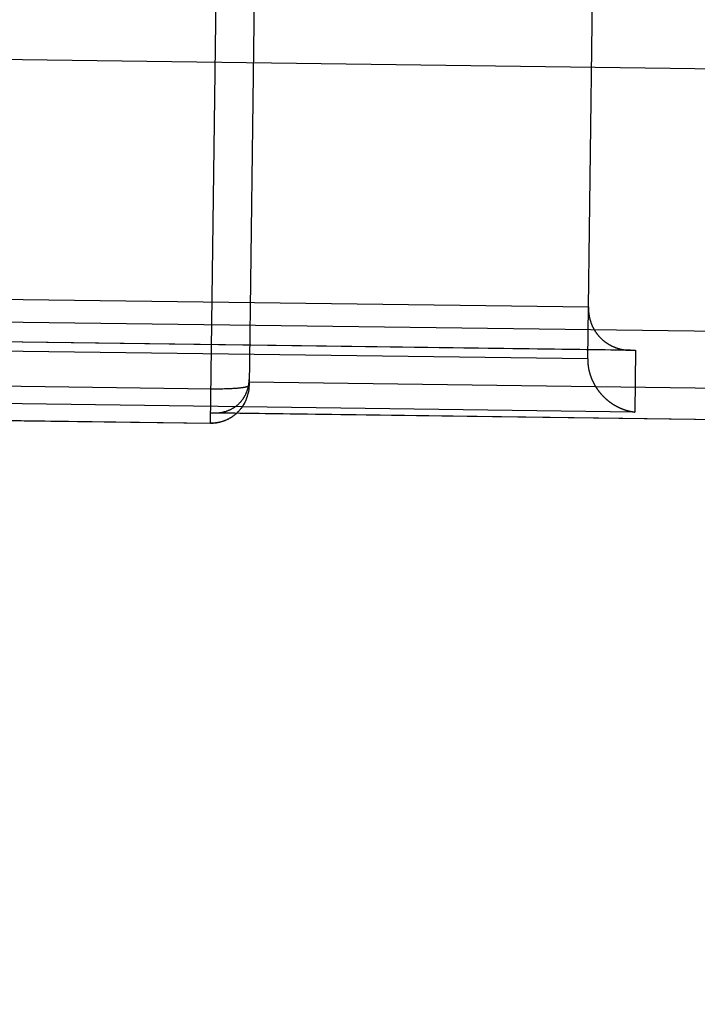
# Model space of a CAD drawing. Header units: inches. Extents: x 0 to 227, y 0 to 147.
# Tile 100 of 247: x 77.972 to 78.327, y 76.102 to 76.618. Entities that reach past the tile are written whole.
import ezdxf

# ---------------------------------------------------------------- set-up
doc = ezdxf.new("R2010")
doc.units = ezdxf.units.IN
doc.header["$LTSCALE"] = 12.466667
doc.header["$MEASUREMENT"] = 0
doc.linetypes.add('HIDDEN', pattern=[0.2, 0.1, -0.1])
doc.layers.get('0').update_dxf_attribs({"linetype": 'CONTINUOUS'})
for name, color, linetype in [('02___PRT_ALL_AXES', 7, 'CONTINUOUS'), ('DEFAULT_2', 8, 'HIDDEN'), ('DIMENSIONS', 7, 'CONTINUOUS')]:
    doc.layers.add(name, color=color, linetype=linetype)
doc.styles.get("Standard").update_dxf_attribs({"font": 'txt', "width": 0.8})
doc.dimstyles.new('DIMSTYLE_2', dxfattribs={"dimtxt": 1, "dimasz": 1.333333, "dimexe": 0.09, "dimexo": 0.07, "dimgap": 0.0375, "dimtad": 0, "dimtih": 1, "dimtoh": 1, "dimzin": 4, "dimdsep": 46, "dimtxsty": 'Standard', "dimblk": '_FILLED', "dimblk1": '_FILLED', "dimblk2": '_FILLED', "dimcen": 0.09, "dimadec": 0, "dimazin": 0, "dimtfac": 1, "dimtofl": 0, "dimtmove": 0, "dimatfit": 3, "dimldrblk": '_FILLED', "dimfxl": 0, "dimtolj": 1, "dimtzin": 4, "dimarcsym": 0})

# ---------------------------------------------------------------- blocks, each defined once
blk = doc.blocks.new('_FILLED')
at = {"color": 0, "linetype": 'ByBlock'}
blk.add_solid([(0, 0), (-1, 0.2), (-1, -0.2)], dxfattribs=at)
blk = doc.blocks.new('*D39')
at = {"layer": 'DIMENSIONS', "color": 2, "linetype": 'Continuous'}
for p, q in [((74.40079, 68.85555), (71.68206, 68.85555)), ((75.65079, 68.85555), (78.31746, 68.85555))]:
    blk.add_line(p, q, dxfattribs=at)
at = {"layer": 'DIMENSIONS', "color": 2, "linetype": 'Continuous', "xscale": 1.3333333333, "yscale": 1.3333333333, "zscale": 1.3333333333}
blk.add_blockref('_FILLED', (74.40079, 68.85555), dxfattribs=at)
at = {"layer": 'DIMENSIONS', "color": 2, "linetype": 'Continuous', "xscale": 1.3333333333, "yscale": 1.3333333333, "zscale": 1.3333333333, "rotation": 180}
blk.add_blockref('_FILLED', (75.65079, 68.85555), dxfattribs=at)
at = {"layer": 'DIMENSIONS', "color": 2, "linetype": 'Continuous', "insert": (71.18206, 69.35555), "char_height": 1, "width": 3.2, "attachment_point": 3, "line_spacing_factor": 0.9}
blk.add_mtext('1.25', dxfattribs=at)
blk = doc.blocks.new('*D40')
at = {"layer": 'DIMENSIONS', "color": 2, "linetype": 'Continuous'}
for p, q in [((75.79479, 72.2559), (73.12812, 72.2559)), ((78.79479, 72.2559), (81.55992, 72.2559))]:
    blk.add_line(p, q, dxfattribs=at)
at = {"layer": 'DIMENSIONS', "color": 2, "linetype": 'Continuous', "xscale": 1.3333333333, "yscale": 1.3333333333, "zscale": 1.3333333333}
blk.add_blockref('_FILLED', (75.79479, 72.2559), dxfattribs=at)
at = {"layer": 'DIMENSIONS', "color": 2, "linetype": 'Continuous', "xscale": 1.3333333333, "yscale": 1.3333333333, "zscale": 1.3333333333, "rotation": 180}
blk.add_blockref('_FILLED', (78.79479, 72.2559), dxfattribs=at)
at = {"layer": 'DIMENSIONS', "color": 2, "linetype": 'Continuous', "insert": (82.05992, 72.7559), "char_height": 1, "width": 3.2, "attachment_point": 1, "line_spacing_factor": 0.9}
blk.add_mtext('3.00', dxfattribs=at)

msp = doc.modelspace()

# ---------------------------------------------------------------- linework, layer by layer
at = {"layer": '02___PRT_ALL_AXES', "color": 8, "linetype": 'HIDDEN'}
msp.add_line((78.13465, 66.68821), (78.27411, 77.18729), dxfattribs=at)
at = {"layer": 'DEFAULT_2', "color": 8, "linetype": 'HIDDEN'}
for p, q in [((78.26919, 76.44013), (78.27911, 77.18743)), ((78.07172, 76.40644), (78.08083, 77.09212)), ((78.09534, 76.67972), (78.09199, 76.42617)), ((77.69022, 76.60059), (78.34121, 76.59195)), ((77.75959, 76.47408), (78.26955, 76.4673)), ((77.68944, 76.46321), (78.33939, 76.45458)), ((77.7343, 76.45216), (78.29425, 76.44472)), ((78.26919, 76.44013), (77.75923, 76.4469)), ((78.29011, 76.44469), (78.29164, 76.44462)), ((78.29164, 76.44462), (78.29183, 76.44462)), ((78.29425, 76.44472), (78.29382, 76.41232)), ((78.09197, 76.42809), (78.09203, 76.42935)), ((78.09197, 76.42809), (78.33933, 76.4248)), ((78.07225, 76.42434), (77.95568, 76.42589)), ((78.07312, 76.42433), (78.07225, 76.42434)), ((78.07399, 76.42433), (78.07312, 76.42433)), ((78.07486, 76.42433), (78.07399, 76.42433)), ((78.07572, 76.42433), (78.07486, 76.42433)), ((78.07657, 76.42434), (78.07572, 76.42433)), ((78.07742, 76.42435), (78.07657, 76.42434)), ((78.07825, 76.42437), (78.07742, 76.42435)), ((78.07908, 76.42439), (78.07825, 76.42437)), ((78.07988, 76.42441), (78.07908, 76.42439)), ((78.08068, 76.42444), (78.07988, 76.42441)), ((78.08146, 76.42447), (78.08068, 76.42444)), ((78.08221, 76.42451), (78.08146, 76.42447)), ((78.08295, 76.42454), (78.08221, 76.42451)), ((78.08344, 76.42457), (78.08295, 76.42454)), ((78.08391, 76.4246), (78.08344, 76.42457)), ((78.08437, 76.42463), (78.08391, 76.4246)), ((78.08482, 76.42466), (78.08437, 76.42463)), ((78.08526, 76.4247), (78.08482, 76.42466)), ((78.08569, 76.42473), (78.08526, 76.4247)), ((78.08611, 76.42477), (78.08569, 76.42473)), ((78.08652, 76.42481), (78.08611, 76.42477)), ((78.08691, 76.42485), (78.08652, 76.42481)), ((78.08729, 76.42489), (78.08691, 76.42485)), ((78.08766, 76.42493), (78.08729, 76.42489)), ((78.08801, 76.42498), (78.08766, 76.42493)), ((78.08835, 76.42502), (78.08801, 76.42498)), ((78.09169, 76.42301), (78.09163, 76.42267)), ((78.09174, 76.42329), (78.09168, 76.42296)), ((78.09178, 76.42358), (78.09173, 76.42325)), ((78.09182, 76.42386), (78.09178, 76.42354)), ((78.09186, 76.42415), (78.09182, 76.42383)), ((78.09189, 76.42444), (78.09185, 76.42412)), ((78.09191, 76.42473), (78.09189, 76.4244)), ((78.09194, 76.42502), (78.09191, 76.4247)), ((78.09196, 76.4253), (78.09194, 76.42499)), ((78.29382, 76.41232), (77.73387, 76.41976)), ((78.09037, 76.41856), (78.09048, 76.41885)), ((78.09048, 76.41882), (78.09059, 76.41912)), ((78.09059, 76.41908), (78.09069, 76.41938)), ((78.09069, 76.41935), (78.09079, 76.41966)), ((78.09079, 76.41962), (78.09089, 76.41993)), ((78.09089, 76.4199), (78.09098, 76.4202)), ((78.09098, 76.42017), (78.09107, 76.42048)), ((78.09107, 76.42044), (78.09116, 76.42075)), ((78.09115, 76.42071), (78.09124, 76.42103)), ((78.09123, 76.42098), (78.09131, 76.42131)), ((78.09131, 76.42127), (78.09139, 76.42159)), ((78.09138, 76.42155), (78.09146, 76.42187)), ((77.95573, 76.40809), (78.07172, 76.40655)), ((77.95573, 76.40798), (78.07177, 76.40644)), ((78.0718, 76.41202), (78.33877, 76.40847))]:
    msp.add_line(p, q, dxfattribs=at)
for points in [[(78.26955, 76.4673), (78.26955, 76.46708), (78.26955, 76.46685), (78.26955, 76.46663), (78.26955, 76.46641), (78.26956, 76.46618), (78.26957, 76.46596), (78.26958, 76.46574), (78.26959, 76.46552), (78.2696, 76.4653), (78.26962, 76.46509), (78.26964, 76.46487), (78.26966, 76.46466), (78.26968, 76.46444), (78.2697, 76.46423), (78.26973, 76.46402), (78.26975, 76.4638), (78.26978, 76.46359), (78.26981, 76.46339), (78.26985, 76.46318), (78.26988, 76.46297), (78.26992, 76.46277), (78.26995, 76.46256), (78.26999, 76.46236), (78.27003, 76.46216), (78.27008, 76.46196), (78.27012, 76.46176), (78.27016, 76.46156), (78.27021, 76.46136), (78.27026, 76.46116), (78.27031, 76.46097), (78.27036, 76.46078), (78.27042, 76.46058), (78.27047, 76.46039), (78.27053, 76.4602), (78.27058, 76.46001), (78.27064, 76.45983), (78.2707, 76.45964), (78.27076, 76.45945), (78.27083, 76.45927), (78.27089, 76.45909), (78.27096, 76.45891), (78.27102, 76.45873), (78.27109, 76.45855), (78.27116, 76.45837), (78.27123, 76.4582), (78.2713, 76.45802), (78.27138, 76.45785), (78.27145, 76.45768), (78.27153, 76.4575), (78.2716, 76.45734), (78.27168, 76.45717), (78.27176, 76.457), (78.27184, 76.45683), (78.27192, 76.45667), (78.272, 76.45651), (78.27209, 76.45634), (78.27217, 76.45618), (78.27226, 76.45602), (78.27234, 76.45586), (78.27243, 76.45571), (78.27252, 76.45555), (78.27261, 76.4554), (78.2727, 76.45524), (78.27279, 76.45509), (78.27288, 76.45494), (78.27297, 76.45479), (78.27307, 76.45464), (78.27316, 76.4545), (78.27326, 76.45435), (78.27336, 76.45421), (78.27345, 76.45406), (78.27355, 76.45392), (78.27365, 76.45378), (78.27375, 76.45364), (78.27385, 76.4535), (78.27395, 76.45336), (78.27406, 76.45323), (78.27416, 76.45309), (78.27426, 76.45296), (78.27437, 76.45283), (78.27448, 76.45269), (78.27458, 76.45256), (78.27469, 76.45244), (78.2748, 76.45231), (78.27491, 76.45218), (78.27502, 76.45206), (78.27513, 76.45193), (78.27524, 76.45181), (78.27535, 76.45169), (78.27546, 76.45157), (78.27557, 76.45145), (78.27569, 76.45133), (78.2758, 76.45121), (78.27591, 76.45109), (78.27603, 76.45098), (78.27615, 76.45086), (78.27626, 76.45075), (78.27638, 76.45064), (78.2765, 76.45053), (78.27662, 76.45042), (78.27673, 76.45031), (78.27685, 76.4502), (78.27697, 76.4501), (78.27709, 76.44999), (78.27722, 76.44989), (78.27734, 76.44979), (78.27746, 76.44969), (78.27758, 76.44958), (78.27771, 76.44949), (78.27783, 76.44939), (78.27795, 76.44929), (78.27808, 76.44919), (78.2782, 76.4491), (78.27833, 76.449), (78.27846, 76.44891), (78.27858, 76.44882), (78.27871, 76.44873), (78.27884, 76.44864), (78.27896, 76.44855), (78.27909, 76.44846), (78.27922, 76.44838), (78.27935, 76.44829), (78.27948, 76.44821), (78.27961, 76.44812), (78.27974, 76.44804), (78.27987, 76.44796), (78.28, 76.44788), (78.28014, 76.4478), (78.28027, 76.44772), (78.2804, 76.44764), (78.28053, 76.44757), (78.28067, 76.44749), (78.2808, 76.44742), (78.28093, 76.44735), (78.28107, 76.44727), (78.2812, 76.4472), (78.28134, 76.44713), (78.28147, 76.44706), (78.28161, 76.447), (78.28174, 76.44693), (78.28188, 76.44686), (78.28202, 76.4468), (78.28215, 76.44674), (78.28229, 76.44667), (78.28243, 76.44661), (78.28257, 76.44655), (78.2827, 76.44649), (78.28284, 76.44643), (78.28298, 76.44637), (78.28312, 76.44632), (78.28326, 76.44626), (78.2834, 76.4462), (78.28354, 76.44615), (78.28368, 76.4461), (78.28382, 76.44605), (78.28396, 76.44599), (78.2841, 76.44594), (78.28424, 76.4459), (78.28438, 76.44585), (78.28452, 76.4458), (78.28466, 76.44575), (78.2848, 76.44571), (78.28494, 76.44566), (78.28508, 76.44562), (78.28523, 76.44558), (78.28537, 76.44554), (78.28551, 76.4455), (78.28565, 76.44546), (78.28579, 76.44542), (78.28594, 76.44538), (78.28608, 76.44534), (78.28622, 76.44531), (78.28637, 76.44527), (78.28651, 76.44524), (78.28665, 76.44521), (78.28679, 76.44517), (78.28694, 76.44514), (78.28708, 76.44511), (78.28723, 76.44508), (78.28737, 76.44506), (78.28751, 76.44503), (78.28766, 76.445), (78.2878, 76.44498), (78.28794, 76.44495), (78.28809, 76.44493), (78.28823, 76.4449), (78.28838, 76.44488), (78.28852, 76.44486), (78.28867, 76.44484), (78.28881, 76.44482), (78.28895, 76.4448), (78.2891, 76.44479), (78.28924, 76.44477), (78.28939, 76.44475), (78.28953, 76.44474), (78.28968, 76.44472), (78.28982, 76.44471), (78.28996, 76.4447), (78.29011, 76.44469)], [(78.29164, 76.44462), (77.73686, 76.45199), (77.73671, 76.45199), (77.73657, 76.452), (77.73643, 76.452), (77.73628, 76.45201), (77.73614, 76.45201), (77.736, 76.45202), (77.73586, 76.45203), (77.73571, 76.45203), (77.73557, 76.45204), (77.73543, 76.45205), (77.73529, 76.45206), (77.73515, 76.45208), (77.735, 76.45209), (77.73486, 76.4521), (77.73472, 76.45211), (77.73458, 76.45213), (77.73444, 76.45214), (77.7343, 76.45216)], [(78.29183, 76.44462), (78.29198, 76.44462), (78.29212, 76.44462), (78.29226, 76.44462), (78.29241, 76.44462), (78.29255, 76.44462), (78.29269, 76.44463), (78.29283, 76.44463), (78.29298, 76.44464), (78.29312, 76.44464), (78.29326, 76.44465), (78.2934, 76.44466), (78.29355, 76.44467), (78.29369, 76.44468), (78.29383, 76.44469), (78.29397, 76.4447), (78.29411, 76.44471), (78.29425, 76.44472)], [(78.26919, 76.44013), (78.26919, 76.4399), (78.26919, 76.43968), (78.26919, 76.43945), (78.26919, 76.43923), (78.2692, 76.439), (78.26921, 76.43878), (78.26922, 76.43856), (78.26923, 76.43833), (78.26924, 76.43811), (78.26926, 76.43789), (78.26928, 76.43767), (78.2693, 76.43745), (78.26932, 76.43723), (78.26934, 76.43701), (78.26937, 76.43679), (78.26939, 76.43658), (78.26942, 76.43636), (78.26945, 76.43614), (78.26948, 76.43593), (78.26952, 76.43571), (78.26955, 76.4355), (78.26959, 76.43529), (78.26963, 76.43508), (78.26967, 76.43487), (78.26971, 76.43466), (78.26976, 76.43445), (78.2698, 76.43424), (78.26985, 76.43403), (78.2699, 76.43382), (78.26995, 76.43362), (78.27, 76.43341), (78.27005, 76.43321), (78.27011, 76.43301), (78.27016, 76.4328), (78.27022, 76.4326), (78.27028, 76.4324), (78.27034, 76.4322), (78.2704, 76.432), (78.27046, 76.43181), (78.27053, 76.43161), (78.27059, 76.43142), (78.27066, 76.43122), (78.27073, 76.43103), (78.27079, 76.43084), (78.27087, 76.43064), (78.27094, 76.43045), (78.27101, 76.43026), (78.27108, 76.43008), (78.27116, 76.42989), (78.27124, 76.4297), (78.27131, 76.42952), (78.27139, 76.42933), (78.27147, 76.42915), (78.27155, 76.42897), (78.27163, 76.42879), (78.27172, 76.42861), (78.2718, 76.42843), (78.27189, 76.42825), (78.27197, 76.42807), (78.27206, 76.4279), (78.27215, 76.42772), (78.27224, 76.42755), (78.27233, 76.42738), (78.27242, 76.42721), (78.27251, 76.42704), (78.2726, 76.42687), (78.2727, 76.4267), (78.27279, 76.42653), (78.27289, 76.42636), (78.27298, 76.4262), (78.27308, 76.42603), (78.27318, 76.42587), (78.27328, 76.42571), (78.27338, 76.42555), (78.27348, 76.42539), (78.27358, 76.42523), (78.27368, 76.42507), (78.27379, 76.42491), (78.27389, 76.42476), (78.274, 76.4246), (78.2741, 76.42445), (78.27421, 76.4243), (78.27431, 76.42414), (78.27442, 76.42399), (78.27453, 76.42384), (78.27464, 76.4237), (78.27475, 76.42355), (78.27486, 76.4234), (78.27497, 76.42326), (78.27508, 76.42311), (78.27519, 76.42297), (78.27531, 76.42283), (78.27542, 76.42268), (78.27554, 76.42254), (78.27565, 76.4224), (78.27577, 76.42227), (78.27588, 76.42213), (78.276, 76.42199), (78.27612, 76.42186), (78.27623, 76.42172), (78.27635, 76.42159), (78.27647, 76.42146), (78.27659, 76.42132), (78.27671, 76.42119), (78.27683, 76.42106), (78.27695, 76.42094), (78.27708, 76.42081), (78.2772, 76.42068), (78.27732, 76.42056), (78.27744, 76.42043), (78.27757, 76.42031), (78.27769, 76.42019), (78.27782, 76.42006), (78.27794, 76.41994), (78.27807, 76.41982), (78.2782, 76.41971), (78.27832, 76.41959), (78.27845, 76.41947), (78.27858, 76.41936), (78.2787, 76.41924), (78.27883, 76.41913), (78.27896, 76.41901), (78.27909, 76.4189), (78.27922, 76.41879), (78.27935, 76.41868), (78.27948, 76.41857), (78.27961, 76.41846), (78.27974, 76.41836), (78.27988, 76.41825), (78.28001, 76.41815), (78.28014, 76.41804), (78.28027, 76.41794), (78.28041, 76.41784), (78.28054, 76.41774), (78.28067, 76.41764), (78.28081, 76.41754), (78.28094, 76.41744), (78.28108, 76.41734), (78.28121, 76.41724), (78.28135, 76.41715), (78.28148, 76.41705), (78.28162, 76.41696), (78.28176, 76.41687), (78.28189, 76.41678), (78.28203, 76.41669), (78.28217, 76.4166), (78.28231, 76.41651), (78.28244, 76.41642), (78.28258, 76.41633), (78.28272, 76.41625), (78.28286, 76.41616), (78.283, 76.41608), (78.28314, 76.41599), (78.28327, 76.41591), (78.28341, 76.41583), (78.28355, 76.41575), (78.28369, 76.41567), (78.28383, 76.41559), (78.28397, 76.41551), (78.28411, 76.41544), (78.28426, 76.41536), (78.2844, 76.41529), (78.28454, 76.41521), (78.28468, 76.41514), (78.28482, 76.41507), (78.28496, 76.415), (78.2851, 76.41493), (78.28525, 76.41486), (78.28539, 76.41479), (78.28553, 76.41472), (78.28567, 76.41465), (78.28581, 76.41459), (78.28596, 76.41452), (78.2861, 76.41446), (78.28624, 76.4144), (78.28639, 76.41433), (78.28653, 76.41427), (78.28667, 76.41421), (78.28681, 76.41415), (78.28696, 76.41409), (78.2871, 76.41404), (78.28724, 76.41398), (78.28739, 76.41392), (78.28753, 76.41387), (78.28768, 76.41382), (78.28782, 76.41376), (78.28796, 76.41371), (78.28811, 76.41366), (78.28825, 76.41361), (78.28839, 76.41356), (78.28854, 76.41351), (78.28868, 76.41346), (78.28883, 76.41342), (78.28897, 76.41337), (78.28911, 76.41332), (78.28926, 76.41328), (78.2894, 76.41324), (78.28955, 76.41319), (78.28969, 76.41315)], [(78.07399, 76.41187), (78.07423, 76.41187), (78.07457, 76.41187), (78.07492, 76.41188), (78.07526, 76.41189), (78.0756, 76.41191), (78.07593, 76.41194), (78.07627, 76.41197), (78.07661, 76.41201), (78.07694, 76.41205), (78.07727, 76.4121), (78.0776, 76.41216), (78.07792, 76.41222), (78.07824, 76.41229), (78.07856, 76.41236), (78.07888, 76.41243), (78.07919, 76.41252), (78.0795, 76.4126), (78.07981, 76.41269), (78.08011, 76.41279), (78.08042, 76.41289), (78.08071, 76.413), (78.08101, 76.41311), (78.08129, 76.41323), (78.08158, 76.41335), (78.08186, 76.41347), (78.08214, 76.4136), (78.08242, 76.41373), (78.08269, 76.41387), (78.08295, 76.41401), (78.08322, 76.41415), (78.08347, 76.4143), (78.08373, 76.41445), (78.08398, 76.41461), (78.08422, 76.41476), (78.08447, 76.41492), (78.0847, 76.41509), (78.08494, 76.41526), (78.08517, 76.41543), (78.08539, 76.4156), (78.08561, 76.41577), (78.08583, 76.41595), (78.08604, 76.41613), (78.08625, 76.41631), (78.08645, 76.4165), (78.08665, 76.41669), (78.08685, 76.41688), (78.08704, 76.41707), (78.08722, 76.41726), (78.08741, 76.41745), (78.08759, 76.41765), (78.08776, 76.41785), (78.08793, 76.41805), (78.0881, 76.41825), (78.08826, 76.41845), (78.08842, 76.41866), (78.08857, 76.41886), (78.08872, 76.41907), (78.08887, 76.41928), (78.08901, 76.41949), (78.08915, 76.4197), (78.08929, 76.41991), (78.08942, 76.42012), (78.08955, 76.42033), (78.08967, 76.42055), (78.08979, 76.42076), (78.08991, 76.42098), (78.09002, 76.42119), (78.09013, 76.42141), (78.09024, 76.42162), (78.09034, 76.42184), (78.09044, 76.42206), (78.09054, 76.42228), (78.09063, 76.4225), (78.09072, 76.42272), (78.09081, 76.42294), (78.09089, 76.42316), (78.09097, 76.42338), (78.09105, 76.4236), (78.09112, 76.42382), (78.0912, 76.42405), (78.09126, 76.42427), (78.09133, 76.42449), (78.09139, 76.42471), (78.09145, 76.42494), (78.0915, 76.42516), (78.09156, 76.42538), (78.09161, 76.42561), (78.09165, 76.42583), (78.0917, 76.42606), (78.09174, 76.42628), (78.09178, 76.42651), (78.09181, 76.42673), (78.09185, 76.42696), (78.09188, 76.42718), (78.0919, 76.42741), (78.09193, 76.42763), (78.09195, 76.42786), (78.09197, 76.42809)], [(78.09199, 76.42617), (78.09198, 76.42614), (78.09198, 76.42611), (78.09197, 76.42608), (78.09195, 76.42605), (78.09193, 76.42602), (78.09191, 76.42599), (78.09188, 76.42596), (78.09185, 76.42593), (78.09181, 76.4259), (78.09177, 76.42587), (78.09173, 76.42584), (78.09168, 76.42581), (78.09163, 76.42578), (78.09157, 76.42575), (78.09151, 76.42573), (78.09144, 76.4257), (78.09137, 76.42567), (78.0913, 76.42564), (78.09122, 76.42561), (78.09114, 76.42558), (78.09105, 76.42555), (78.09096, 76.42553), (78.09087, 76.4255), (78.09077, 76.42547), (78.09067, 76.42545), (78.09056, 76.42542), (78.09045, 76.42539), (78.09034, 76.42536), (78.09022, 76.42534), (78.0901, 76.42531), (78.08998, 76.42529), (78.08985, 76.42526), (78.08971, 76.42524), (78.08958, 76.42521), (78.08944, 76.42519), (78.08929, 76.42516), (78.08915, 76.42514), (78.08899, 76.42511), (78.08884, 76.42509), (78.08868, 76.42507), (78.08852, 76.42504), (78.08835, 76.42502)], [(78.09196, 76.4253), (78.09197, 76.42559), (78.09198, 76.42588), (78.09199, 76.42617)], [(78.09037, 76.41856), (78.09026, 76.4183), (78.09014, 76.41804), (78.09002, 76.41778), (78.08989, 76.41751), (78.08976, 76.41725), (78.08963, 76.41701), (78.08949, 76.41676), (78.08936, 76.41652), (78.08921, 76.41627), (78.08907, 76.41603), (78.08891, 76.41578), (78.08876, 76.41554), (78.0886, 76.41529), (78.08844, 76.41506), (78.08828, 76.41483), (78.08811, 76.4146), (78.08794, 76.41437), (78.08776, 76.41414), (78.08758, 76.41392), (78.0874, 76.41369), (78.08722, 76.41347), (78.08703, 76.41326), (78.08685, 76.41305), (78.08665, 76.41283), (78.08645, 76.41262), (78.08625, 76.41241), (78.08605, 76.41221), (78.08584, 76.41201), (78.08564, 76.41182), (78.08542, 76.41162), (78.08521, 76.41143), (78.08499, 76.41124), (78.08476, 76.41105), (78.08454, 76.41086), (78.08431, 76.41069), (78.08408, 76.41051), (78.08385, 76.41033), (78.08361, 76.41016), (78.08338, 76.41), (78.08313, 76.40983), (78.08289, 76.40967), (78.08265, 76.40951), (78.0824, 76.40936), (78.08215, 76.40921), (78.0819, 76.40907), (78.08165, 76.40892), (78.08139, 76.40878), (78.08113, 76.40865), (78.08087, 76.40852), (78.08061, 76.40839), (78.08035, 76.40827), (78.08008, 76.40815), (78.07981, 76.40803), (78.07954, 76.40792), (78.07927, 76.40781), (78.079, 76.4077), (78.07872, 76.4076), (78.07845, 76.40751), (78.07817, 76.40741), (78.07789, 76.40733), (78.0776, 76.40724), (78.07732, 76.40716), (78.07704, 76.40709), (78.07675, 76.40701), (78.07647, 76.40694), (78.07618, 76.40688), (78.07589, 76.40682), (78.0756, 76.40677), (78.07531, 76.40671), (78.07502, 76.40667), (78.07473, 76.40663), (78.07443, 76.40659), (78.07414, 76.40655), (78.07385, 76.40652), (78.07355, 76.4065), (78.07326, 76.40648), (78.07296, 76.40646), (78.07266, 76.40645), (78.07237, 76.40644), (78.07207, 76.40644), (78.07177, 76.40644)], [(78.09145, 76.42183), (78.09152, 76.42215), (78.09158, 76.42244)], [(78.09164, 76.42272), (78.09158, 76.42239), (78.09152, 76.42212)], [(78.07172, 76.40655), (78.07202, 76.40655), (78.07231, 76.40655), (78.0726, 76.40656), (78.07289, 76.40657), (78.07318, 76.40658), (78.07347, 76.4066), (78.07376, 76.40662), (78.07405, 76.40665), (78.07434, 76.40668), (78.07463, 76.40672), (78.07491, 76.40676), (78.0752, 76.4068), (78.07549, 76.40685), (78.07577, 76.40691), (78.07606, 76.40696), (78.07634, 76.40702), (78.07663, 76.40709), (78.07691, 76.40716), (78.07719, 76.40723), (78.07747, 76.40731), (78.07775, 76.40739), (78.07803, 76.40747), (78.0783, 76.40756), (78.07858, 76.40766), (78.07885, 76.40775), (78.07913, 76.40786), (78.0794, 76.40796), (78.07967, 76.40807), (78.07993, 76.40818), (78.0802, 76.4083), (78.08047, 76.40842), (78.08073, 76.40854), (78.08099, 76.40867), (78.08125, 76.4088), (78.0815, 76.40894), (78.08176, 76.40908), (78.08201, 76.40922), (78.08226, 76.40937), (78.08251, 76.40952), (78.08276, 76.40967), (78.083, 76.40983), (78.08324, 76.40999), (78.08348, 76.41016), (78.08372, 76.41033), (78.08395, 76.4105), (78.08419, 76.41067), (78.08441, 76.41085), (78.08464, 76.41103), (78.08486, 76.41122), (78.08509, 76.4114), (78.0853, 76.41159), (78.08552, 76.41179), (78.08573, 76.41199), (78.08594, 76.41219), (78.08615, 76.41239), (78.08635, 76.4126), (78.08655, 76.4128), (78.08675, 76.41302), (78.08695, 76.41323), (78.08714, 76.41345), (78.08733, 76.41367), (78.08751, 76.41389), (78.08769, 76.41412), (78.08787, 76.41435), (78.08805, 76.41458), (78.08822, 76.41481), (78.08839, 76.41505), (78.08855, 76.41529), (78.08871, 76.41553), (78.08887, 76.41577), (78.08903, 76.41601), (78.08918, 76.41626), (78.08932, 76.41651), (78.08947, 76.41676), (78.08961, 76.41702), (78.08974, 76.41727)], [(78.28969, 76.41315), (78.28983, 76.41311), (78.28998, 76.41307), (78.29012, 76.41303), (78.29026, 76.413), (78.29041, 76.41296), (78.29055, 76.41292), (78.29069, 76.41289), (78.29084, 76.41285), (78.29098, 76.41282), (78.29112, 76.41279), (78.29127, 76.41275), (78.29141, 76.41272), (78.29155, 76.41269), (78.2917, 76.41266), (78.29184, 76.41263), (78.29198, 76.41261), (78.29212, 76.41258), (78.29227, 76.41255), (78.29241, 76.41253), (78.29255, 76.4125), (78.29269, 76.41248), (78.29283, 76.41246), (78.29298, 76.41244), (78.29312, 76.41241), (78.29326, 76.41239), (78.2934, 76.41237), (78.29354, 76.41236), (78.29368, 76.41234), (78.29382, 76.41232)], [(78.0718, 76.41202), (78.07215, 76.41198), (78.07249, 76.41194), (78.07284, 76.41192), (78.07319, 76.41189), (78.07354, 76.41188), (78.07388, 76.41187), (78.33877, 76.40835)]]:
    msp.add_lwpolyline(points, dxfattribs=at)

# ---------------------------------------------------------------- dimensions: what is measured, and where the dimension line sits
at = {"layer": 'DIMENSIONS', "color": 2, "linetype": 'Continuous'}
dim = msp.add_linear_dim(base=(75.65079, 68.85555), p1=(74.40079, 77.0565), p2=(75.65079, 77.35567), dimstyle='DIMSTYLE_2', dxfattribs=at)
dim.commit()
dim.dimension.update_dxf_attribs({"geometry": '*D39', "text_midpoint": (69.58206, 68.85555), "dimtype": 160})
dim = msp.add_linear_dim(base=(75.79479, 72.2559), p1=(78.79479, 77.0565), p2=(75.79479, 77.2288), angle=180, dimstyle='DIMSTYLE_2', dxfattribs=at)
dim.commit()
dim.dimension.update_dxf_attribs({"geometry": '*D40', "text_midpoint": (83.65992, 72.2559), "dimtype": 160})

doc.saveas('drawing.dxf')
